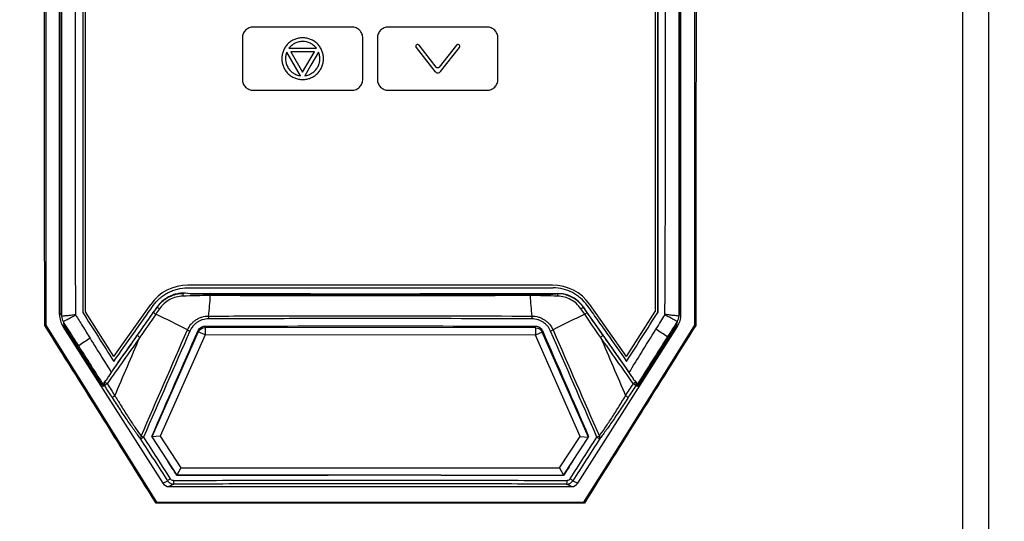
# Model space of a CAD drawing. Header units: millimetres. Extents: x 196 to 867, y -245 to 1107.
# Tile 48 of 79: x 578 to 623, y 414 to 437. Entities that reach past the tile are written whole.
import ezdxf

# ---------------------------------------------------------------- set-up
doc = ezdxf.new("R2010")
doc.units = ezdxf.units.MM

msp = doc.modelspace()

# ---------------------------------------------------------------- linework, layer by layer
at = {"color": 7, "linetype": 'Continuous', "lineweight": 25}
for p, q in [((579.271, 460.393), (579.271, 423.303)), ((608.737, 423.303), (608.737, 460.393)), ((579.898, 423.779), (579.898, 459.604)), ((608.109, 423.779), (608.109, 459.604)), ((579.951, 459.459), (579.954, 423.826)), ((608.057, 459.459), (608.054, 423.826)), ((581.072, 423.916), (581.068, 459.03)), ((606.938, 459.03), (606.941, 423.924)), ((593.168, 436.824), (588.697, 436.824)), ((599.302, 436.824), (594.831, 436.824)), ((588.197, 436.324), (588.197, 434.457)), ((593.668, 434.457), (593.668, 436.324)), ((594.331, 436.324), (594.331, 434.457)), ((599.802, 434.457), (599.802, 436.324)), ((590.314, 435.864), (591.557, 435.864)), ((596.087, 435.896), (596.938, 434.813)), ((597.004, 435), (596.218, 435.999)), ((597.921, 435.999), (597.135, 435)), ((597.201, 434.813), (598.052, 435.896)), ((590.836, 434.615), (590.215, 435.691)), ((590.403, 435.698), (590.936, 434.775)), ((591.468, 435.698), (590.403, 435.698)), ((590.936, 434.775), (591.468, 435.698)), ((588.697, 433.957), (593.168, 433.957)), ((594.831, 433.957), (599.302, 433.957)), ((585.717, 424.741), (585.541, 424.743)), ((602.279, 425.116), (585.725, 425.116)), ((582.365, 421.873), (584.037, 424.241)), ((605.639, 421.874), (603.967, 424.241)), ((579.898, 423.779), (579.954, 423.826)), ((582.365, 421.873), (581.074, 423.907)), ((584.331, 424.123), (584.34, 424.123)), ((603.667, 424.123), (603.677, 424.123)), ((603.667, 424.123), (603.84, 423.879)), ((603.84, 423.879), (604.569, 422.844)), ((605.639, 421.874), (606.938, 423.915)), ((608.054, 423.826), (608.109, 423.779)), ((579.271, 423.303), (579.226, 423.29)), ((580.11, 423.29), (580.054, 423.243)), ((580.054, 423.243), (584.584, 416.129)), ((581.834, 420.583), (580.11, 423.29)), ((586.199, 422.991), (584.092, 418.23)), ((586.504, 422.856), (586.199, 422.991)), ((586.504, 423.19), (586.504, 422.856)), ((601.504, 423.184), (586.504, 423.19)), ((601.504, 423.184), (601.504, 422.851)), ((601.809, 422.985), (601.504, 422.851)), ((603.912, 418.222), (601.809, 422.985)), ((603.424, 416.129), (607.953, 423.243)), ((606.173, 420.583), (607.905, 423.303)), ((607.898, 423.29), (606.174, 420.583)), ((607.953, 423.243), (607.898, 423.29)), ((608.737, 423.303), (608.781, 423.29)), ((586.504, 422.856), (584.47, 418.26)), ((601.504, 422.851), (586.504, 422.856)), ((603.534, 418.253), (601.504, 422.851)), ((604.569, 422.844), (605.75, 421.169)), ((582.247, 421.154), (582.257, 421.168)), ((605.75, 421.169), (605.761, 421.154)), ((581.834, 420.583), (581.875, 420.519)), ((581.949, 420.552), (581.875, 420.519)), ((606.133, 420.519), (606.059, 420.552)), ((606.174, 420.583), (606.133, 420.519)), ((606.135, 420.524), (606.173, 420.583)), ((584.47, 418.26), (584.092, 418.23)), ((584.092, 418.23), (585.228, 416.491)), ((584.47, 418.26), (585.408, 416.825)), ((602.599, 416.825), (603.534, 418.253)), ((602.779, 416.491), (603.912, 418.222)), ((603.534, 418.253), (603.912, 418.222)), ((603.919, 418.254), (603.906, 418.235)), ((585.408, 416.825), (585.228, 416.491)), ((585.408, 416.825), (602.599, 416.825)), ((602.599, 416.825), (602.779, 416.491)), ((584.584, 416.129), (584.808, 416.237)), ((585.228, 416.491), (592.092, 416.491)), ((597.231, 416.493), (597.206, 416.493)), ((597.807, 416.491), (602.779, 416.491)), ((603.199, 416.237), (603.424, 416.129)), ((585.091, 416.083), (584.866, 415.975)), ((584.866, 415.975), (603.142, 415.975)), ((603.142, 415.975), (602.917, 416.083)), ((584.3, 415.263), (584.28, 415.227)), ((603.707, 415.263), (603.727, 415.227))]:
    msp.add_line(p, q, dxfattribs=at)
at = {"color": 7, "linetype": 'Continuous', "lineweight": 25, "flags": 128}
for points in [[(608.012, 459.434), (608.011, 444.83), (608.01, 438.661), (608.009, 423.706)], [(591.657, 435.692), (591.309, 435.089), (591.035, 434.615)], [(586.772, 424.702), (586.768, 424.721), (586.764, 424.733), (586.76, 424.736), (586.755, 424.731), (586.751, 424.718), (586.747, 424.698), (586.744, 424.671), (586.742, 424.64)], [(601.236, 424.704), (601.24, 424.722), (601.244, 424.733), (601.248, 424.736), (601.253, 424.731), (601.257, 424.718), (601.26, 424.697), (601.263, 424.671), (601.266, 424.64)], [(602.441, 424.714), (602.451, 424.732), (602.462, 424.742), (602.473, 424.741), (602.485, 424.731), (602.495, 424.713), (602.504, 424.686), (602.51, 424.653), (602.515, 424.616)], [(579.271, 423.303), (580.558, 421.244), (581.872, 419.144), (584.3, 415.263)], [(603.707, 415.263), (605, 417.329), (606.314, 419.429), (608.737, 423.303)]]:
    msp.add_lwpolyline(points, dxfattribs=at)
at = {"color": 7, "linetype": 'Continuous', "lineweight": 25}
for centre, radius, start, end in [((585.725, 423.049), 2.067, 90, 144.7813), ((585.637, 424.635), 0.146, 132.2314, 187.5503), ((602.279, 423.049), 2.067, 35.2291, 90), ((575.179, 425.145), 11.574, 352.8838, 357.499), ((612.829, 425.145), 11.574, 182.501, 187.1162), ((581.088, 423.916), 0.0167, 180.0064, 212.3995), ((584.437, 424.079), 0.336, 216.6829, 239.021), ((584.624, 424.348), 0.362, 218.3709, 238.6087), ((603.384, 424.348), 0.362, 301.3913, 321.6291), ((603.571, 424.079), 0.336, 300.979, 323.3171), ((606.924, 423.924), 0.0167, 327.5042, 0.0051), ((573.909, 400.989), 25.044, 61.9002, 65.5764), ((587.677, 423.596), 1.02, 173.5392, 180.6629), ((600.33, 423.596), 1.02, 359.3371, 6.4608), ((614.099, 400.989), 25.044, 114.4236, 118.0998), ((586.718, 425.103), 2.262, 243.3963, 246.4471), ((586.504, 422.856), 0.333, 152.6253, 156.131), ((586.504, 422.856), 0.333, 89.9784, 93.464), ((601.504, 422.851), 0.333, 86.4927, 89.9784), ((601.504, 422.851), 0.333, 23.8257, 27.3315), ((601.29, 425.103), 2.262, 293.5529, 296.6037), ((603.219, 416.958), 7.209, 53.6251, 58.6044), ((584.955, 416.689), 7.045, 121.3926, 126.4405), ((583.773, 423.122), 0.438, 219.8325, 238.7596), ((604.233, 423.124), 0.438, 301.2408, 320.1654), ((582.09, 420.642), 0.167, 145.1668, 212.3761), ((582.244, 420.956), 0.365, 216.9758, 239.3157), ((605.763, 420.956), 0.365, 300.6843, 323.0242), ((605.918, 420.642), 0.167, 327.6239, 34.8332), ((582.239, 420.312), 0.377, 118.7417, 140.3985), ((605.768, 420.312), 0.377, 39.6015, 61.2583), ((606.163, 420.574), 0.0137, 36.5118, 40.6921), ((605.409, 419.756), 0.392, 40.2235, 61.1688), ((583.721, 418.191), 0.142, 146.9754, 206.9761), ((583.934, 417.813), 0.462, 119.2186, 137.2723), ((584.304, 419.579), 1.487, 241.8596, 246.4195), ((603.704, 419.579), 1.487, 293.5805, 298.1404), ((604.073, 417.813), 0.462, 42.7277, 60.7814), ((604.287, 418.191), 0.142, 333.0239, 33.0247), ((585.193, 415.855), 0.542, 119.5777, 135.1934), ((585.41, 416.212), 0.344, 173.6621, 201.9957), ((602.598, 416.212), 0.344, 338.0043, 6.3379), ((602.814, 415.855), 0.542, 44.8066, 60.4223)]:
    msp.add_arc(centre, radius, start, end, dxfattribs=at)
for centre, major_axis, ratio, start_param, end_param in [((585.539, 424.333), (0.516, 0), 0.918013, 0.918767, 0.968381), ((602.468, 424.331), (0.512, 0), 0.918013, 0.952902, 1.000522), ((583.951, 426.408), (3.97, 2.68), 0.174162, 3.024554, 3.173627), ((604.057, 426.408), (3.97, -2.68), 0.174162, 6.251149, 6.400224), ((580.9, 423.779), (0.977, 0.218), 0.998122, 2.922588, 3.488586), ((583.803, 426.281), (3.679, 3.011), 0.208897, 2.963837, 3.116685), ((604.204, 426.281), (3.679, -3.011), 0.208897, 0.039894, 0.177755), ((607.108, 423.779), (0.977, -0.218), 0.998122, 5.936192, 6.50219), ((582.586, 420.867), (0.713, 0.344), 0.209062, 2.786705, 3.166496), ((605.421, 420.867), (0.713, -0.344), 0.209062, 0.012033, 0.354825), ((584.866, 416.308), (0.334, 0), 0.99763, 3.707517, 4.712389), ((603.142, 416.308), (0.334, 0), 0.99763, 4.712389, 5.717261)]:
    msp.add_ellipse(centre, major_axis=major_axis, ratio=ratio, start_param=start_param, end_param=end_param, dxfattribs=at)
for points, knots in [([(594.083, 384.304), (592.665, 384.304), (589.727, 384.304), (585.262, 384.304), (580.604, 384.304), (577.395, 384.304), (575.599, 384.304), (575.288, 384.317), (574.75, 384.399), (574.144, 384.57), (573.511, 384.853), (572.935, 385.225), (572.472, 385.627), (572.118, 386.019), (571.94, 386.264), (571.39, 387.088), (570.523, 388.388), (569.309, 390.208), (568.117, 391.995), (567.297, 393.224), (566.754, 394.038), (566.538, 394.41), (566.279, 395.056), (566.117, 395.758), (566.083, 396.229), (566.083, 400.456), (566.083, 408.453), (566.083, 420.448), (566.083, 432.442), (566.083, 440.439), (566.083, 448.435), (566.083, 456.432), (566.083, 468.427), (566.083, 483.45), (566.083, 494.474), (566.083, 501.5), (566.083, 503.061), (566.083, 504.622), (566.083, 506.182)], [0.5007701, 0.5007701, 0.5007701, 0.5007701, 0.5178455, 0.5363939, 0.5549423, 0.5734907, 0.5734907, 0.5751222, 0.5767537, 0.5783852, 0.5800167, 0.5816482, 0.5832797, 0.5849112, 0.5865427, 0.5865427, 0.5963599, 0.6061771, 0.6159943, 0.6258115, 0.6258115, 0.6284041, 0.6309967, 0.6335893, 0.6361819, 0.6361819, 0.6816592, 0.7271364, 0.7726137, 0.818091, 0.818091, 0.8635682, 0.9090455, 0.9545227, 1.0344343, 1.0344343, 1.0344343, 1.0521885, 1.0521885, 1.0521885, 1.0521885]), ([(594.083, 385.5), (588.088, 385.5), (582.093, 385.498), (576.006, 385.496), (575.912, 385.496), (575.772, 385.496), (575.725, 385.496), (575.631, 385.497), (575.585, 385.499), (575.444, 385.507), (575.351, 385.517), (575.164, 385.543), (575.07, 385.56), (574.793, 385.622), (574.613, 385.678), (574.265, 385.818), (574.096, 385.902), (573.608, 386.197), (573.322, 386.44), (573.014, 386.802), (572.956, 386.877), (572.845, 387.031), (572.794, 387.111), (572.636, 387.347), (571.691, 388.765), (570.745, 390.182), (569.484, 392.073), (568.854, 393.018), (568.171, 394.042), (567.908, 394.436), (567.803, 394.593), (567.752, 394.673), (567.612, 394.921), (567.531, 395.094), (567.397, 395.458), (567.347, 395.641), (567.277, 396.008), (567.257, 396.192), (567.249, 396.468), (567.25, 396.561), (567.25, 396.746), (567.25, 397.023), (567.25, 398.038), (567.25, 398.962), (567.25, 411.52), (567.25, 423.341), (567.25, 446.983), (567.25, 458.805), (567.25, 476.535), (567.25, 482.445), (567.25, 491.308), (567.25, 494.263), (567.25, 500.171), (567.25, 503.126), (567.25, 506.08)], [0, 0, 0, 0, 0.125, 0.125, 0.126953, 0.126953, 0.12793, 0.12793, 0.128906, 0.128906, 0.130859, 0.130859, 0.132813, 0.132813, 0.136719, 0.136719, 0.140625, 0.140625, 0.148438, 0.148438, 0.150391, 0.150391, 0.152344, 0.152344, 0.15625, 0.1875, 0.1875, 0.203125, 0.210938, 0.212891, 0.212891, 0.214844, 0.214844, 0.21875, 0.21875, 0.222656, 0.222656, 0.226563, 0.226563, 0.228516, 0.228516, 0.230469, 0.234375, 0.25, 0.25, 0.5, 0.5, 0.75, 0.75, 0.875, 0.875, 0.9375, 0.9375, 1, 1, 1, 1]), ([(594.083, 384.304), (595.502, 384.304), (598.44, 384.304), (602.905, 384.304), (607.562, 384.304), (610.771, 384.304), (612.567, 384.304), (612.878, 384.317), (613.416, 384.399), (614.023, 384.57), (614.656, 384.853), (615.232, 385.225), (615.694, 385.627), (616.048, 386.019), (616.226, 386.264), (616.776, 387.088), (617.643, 388.388), (618.857, 390.208), (620.049, 391.995), (620.869, 393.224), (621.412, 394.038), (621.628, 394.41), (621.887, 395.056), (622.049, 395.758), (622.083, 396.229), (622.083, 400.456), (622.083, 408.453), (622.083, 420.448), (622.083, 432.442), (622.083, 440.439), (622.083, 448.435), (622.083, 456.432), (622.083, 468.427), (622.083, 483.45), (622.083, 494.474), (622.083, 501.5), (622.083, 503.061), (622.083, 504.622), (622.083, 506.182)], [0.5007701, 0.5007701, 0.5007701, 0.5007701, 0.5178455, 0.5363939, 0.5549423, 0.5734907, 0.5734907, 0.5751222, 0.5767537, 0.5783852, 0.5800167, 0.5816482, 0.5832797, 0.5849112, 0.5865427, 0.5865427, 0.5963599, 0.6061771, 0.6159943, 0.6258115, 0.6258115, 0.6284041, 0.6309967, 0.6335893, 0.6361819, 0.6361819, 0.6816592, 0.7271364, 0.7726137, 0.818091, 0.818091, 0.8635682, 0.9090455, 0.9545227, 1.0344343, 1.0344343, 1.0344343, 1.0521885, 1.0521885, 1.0521885, 1.0521885]), ([(594.083, 385.5), (600.009, 385.5), (605.935, 385.498), (612.044, 385.496), (612.23, 385.496), (612.6, 385.496), (612.783, 385.509), (613.056, 385.552), (613.147, 385.57), (613.327, 385.613), (613.417, 385.639), (613.683, 385.725), (613.853, 385.796), (614.18, 385.963), (614.336, 386.059), (614.561, 386.223), (614.634, 386.281), (614.776, 386.403), (614.843, 386.466), (615.038, 386.663), (615.158, 386.804), (615.32, 387.029), (615.37, 387.108), (615.474, 387.262), (616.351, 388.578), (617.229, 389.894), (618.468, 391.751), (618.881, 392.371), (619.501, 393.299), (619.81, 393.764), (620.12, 394.228), (620.275, 394.46), (620.328, 394.537), (620.427, 394.694), (620.474, 394.775), (620.69, 395.188), (620.806, 395.535), (620.883, 395.992), (620.895, 396.085), (620.911, 396.27), (620.916, 396.363), (620.917, 396.548), (620.916, 396.641), (620.916, 396.826), (620.916, 397.661), (620.916, 398.496), (620.916, 411.108), (620.916, 422.981), (620.916, 446.726), (620.916, 458.6), (620.916, 476.407), (620.916, 482.342), (620.916, 491.244), (620.916, 494.211), (620.916, 500.146), (620.916, 503.113), (620.916, 506.08)], [0, 0, 0, 0, 0.125, 0.125, 0.128906, 0.128906, 0.132813, 0.132813, 0.134766, 0.134766, 0.136719, 0.136719, 0.140625, 0.140625, 0.144531, 0.144531, 0.146484, 0.146484, 0.148438, 0.148438, 0.152344, 0.152344, 0.154297, 0.154297, 0.15625, 0.1875, 0.1875, 0.203125, 0.203125, 0.210938, 0.214844, 0.214844, 0.216797, 0.216797, 0.21875, 0.21875, 0.226563, 0.226563, 0.228516, 0.228516, 0.230469, 0.230469, 0.232422, 0.232422, 0.234375, 0.25, 0.25, 0.5, 0.5, 0.75, 0.75, 0.875, 0.875, 0.9375, 0.9375, 1, 1, 1, 1]), ([(561.416, 505.52), (561.416, 501.171), (561.416, 496.821), (561.416, 492.472), (561.416, 484.504), (561.416, 468.357), (561.416, 443.771), (561.416, 419.132), (561.416, 402.881), (561.416, 394.705), (561.431, 394.483), (561.469, 394.202), (561.523, 393.952), (561.589, 393.716), (561.67, 393.489), (561.766, 393.263), (561.885, 393.032), (561.984, 392.867), (562.659, 391.855), (563.92, 389.965), (565.86, 387.058), (567.791, 384.165), (569.036, 382.299), (569.74, 381.243), (569.935, 380.994), (570.236, 380.69), (570.55, 380.436), (570.884, 380.22), (571.244, 380.038), (571.576, 379.913), (571.874, 379.831), (572.118, 379.78), (572.396, 379.743), (572.616, 379.73), (576.083, 379.73), (583.053, 379.73), (590.406, 379.73), (594.083, 379.73)], [-0.0796977, -0.0796977, -0.0796977, -0.0796977, 0, 0, 0, 0.1460177, 0.2920354, 0.438053, 0.5840707, 0.5840707, 0.5866513, 0.5892319, 0.5918126, 0.5943932, 0.5969738, 0.5995544, 0.6021351, 0.6047157, 0.6047157, 0.6313328, 0.6579499, 0.6845671, 0.7111842, 0.7111842, 0.715513, 0.7198419, 0.7241707, 0.7284995, 0.7328284, 0.7371572, 0.7393216, 0.741486, 0.7436504, 0.7458148, 0.7458148, 0.8007035, 0.8555921, 0.8555921, 0.8555921, 0.8555921]), ([(626.75, 505.52), (626.75, 501.171), (626.75, 496.821), (626.75, 492.472), (626.75, 484.504), (626.75, 468.357), (626.75, 443.771), (626.75, 419.132), (626.75, 402.881), (626.75, 394.705), (626.736, 394.483), (626.697, 394.202), (626.643, 393.952), (626.577, 393.716), (626.497, 393.489), (626.4, 393.263), (626.282, 393.032), (626.182, 392.867), (625.507, 391.855), (624.246, 389.965), (622.307, 387.058), (620.376, 384.165), (619.131, 382.299), (618.426, 381.243), (618.231, 380.994), (617.93, 380.69), (617.616, 380.436), (617.283, 380.22), (616.922, 380.038), (616.59, 379.913), (616.292, 379.831), (616.048, 379.78), (615.77, 379.743), (615.55, 379.73), (612.083, 379.73), (605.114, 379.73), (597.76, 379.73), (594.083, 379.73)], [-0.0796977, -0.0796977, -0.0796977, -0.0796977, 0, 0, 0, 0.1460177, 0.2920354, 0.438053, 0.5840707, 0.5840707, 0.5866513, 0.5892319, 0.5918126, 0.5943932, 0.5969738, 0.5995544, 0.6021351, 0.6047157, 0.6047157, 0.6313328, 0.6579499, 0.6845671, 0.7111842, 0.7111842, 0.715513, 0.7198419, 0.7241707, 0.7284995, 0.7328284, 0.7371572, 0.7393216, 0.741486, 0.7436504, 0.7458148, 0.7458148, 0.8007035, 0.8555921, 0.8555921, 0.8555921, 0.8555921]), ([(579.999, 423.706), (579.999, 424.079), (579.999, 424.451), (579.999, 425.195), (579.999, 425.567), (579.998, 426.684), (579.998, 427.428), (579.998, 429.661), (579.998, 431.15), (579.998, 435.616), (579.997, 438.593), (579.997, 447.525), (579.996, 453.48), (579.996, 459.434)], [0, 0, 0, 0, 0.03125, 0.03125, 0.0625, 0.0625, 0.125, 0.125, 0.25, 0.25, 0.5, 0.5, 1, 1, 1, 1]), ([(580.586, 459.433), (580.594, 453.491), (580.6, 447.55), (580.602, 438.637), (580.602, 435.666), (580.603, 431.21), (580.604, 429.724), (580.607, 427.496), (580.608, 426.753), (580.612, 425.639), (580.614, 425.268), (580.618, 424.525), (580.622, 424.154), (580.624, 423.782)], [0, 0, 0, 0, 0.5, 0.5, 0.75, 0.75, 0.875, 0.875, 0.9375, 0.9375, 0.96875, 0.96875, 1, 1, 1, 1]), ([(580.952, 459.138), (580.953, 453.259), (580.953, 447.381), (580.954, 438.564), (580.955, 435.625), (580.955, 431.216), (580.955, 429.746), (580.956, 427.542), (580.956, 426.807), (580.956, 425.705), (580.956, 425.338), (580.956, 424.603), (580.956, 424.236), (580.956, 423.868)], [0, 0, 0, 0, 0.5, 0.5, 0.75, 0.75, 0.875, 0.875, 0.9375, 0.9375, 0.96875, 0.96875, 1, 1, 1, 1]), ([(607.059, 423.875), (607.059, 424.243), (607.059, 424.61), (607.059, 425.345), (607.058, 425.712), (607.058, 426.814), (607.058, 427.549), (607.058, 429.753), (607.058, 431.222), (607.058, 435.63), (607.057, 438.568), (607.057, 447.384), (607.056, 453.261), (607.056, 459.138)], [0, 0, 0, 0, 0.03125, 0.03125, 0.0625, 0.0625, 0.125, 0.125, 0.25, 0.25, 0.5, 0.5, 1, 1, 1, 1]), ([(607.056, 459.118), (607.056, 453.241), (607.057, 447.364), (607.057, 438.548), (607.058, 435.61), (607.058, 431.202), (607.058, 429.733), (607.058, 427.529), (607.058, 426.794), (607.058, 425.692), (607.059, 425.325), (607.059, 424.59), (607.059, 424.223), (607.059, 423.855)], [0, 0, 0, 0, 0.5, 0.5, 0.75, 0.75, 0.875, 0.875, 0.9375, 0.9375, 0.96875, 0.96875, 1, 1, 1, 1]), ([(607.384, 423.782), (607.386, 424.154), (607.39, 424.525), (607.394, 425.268), (607.396, 425.639), (607.4, 426.753), (607.402, 427.496), (607.405, 429.724), (607.406, 431.209), (607.407, 435.666), (607.407, 438.637), (607.408, 447.55), (607.414, 453.491), (607.422, 459.433)], [0, 0, 0, 0, 0.03125, 0.03125, 0.0625, 0.0625, 0.125, 0.125, 0.25, 0.25, 0.5, 0.5, 1, 1, 1, 1]), ([(588.697, 436.824), (588.664, 436.824), (588.631, 436.821), (588.567, 436.808), (588.536, 436.798), (588.475, 436.773), (588.447, 436.758), (588.392, 436.722), (588.366, 436.7), (588.297, 436.631), (588.26, 436.576), (588.21, 436.455), (588.197, 436.39), (588.197, 436.324)], [0, 0, 0, 0, 0.125, 0.125, 0.25, 0.25, 0.375, 0.375, 0.5, 0.5, 0.75, 0.75, 1, 1, 1, 1]), ([(593.668, 436.324), (593.668, 436.357), (593.665, 436.389), (593.652, 436.453), (593.642, 436.485), (593.617, 436.545), (593.602, 436.574), (593.566, 436.628), (593.545, 436.654), (593.475, 436.723), (593.42, 436.761), (593.3, 436.811), (593.234, 436.824), (593.168, 436.824)], [0, 0, 0, 0, 0.125, 0.125, 0.25, 0.25, 0.375, 0.375, 0.5, 0.5, 0.75, 0.75, 1, 1, 1, 1]), ([(594.831, 436.824), (594.798, 436.824), (594.765, 436.821), (594.701, 436.808), (594.669, 436.798), (594.609, 436.773), (594.58, 436.758), (594.526, 436.722), (594.5, 436.7), (594.431, 436.631), (594.394, 436.576), (594.344, 436.455), (594.331, 436.39), (594.331, 436.324)], [0, 0, 0, 0, 0.125, 0.125, 0.25, 0.25, 0.375, 0.375, 0.5, 0.5, 0.75, 0.75, 1, 1, 1, 1]), ([(599.802, 436.324), (599.802, 436.357), (599.798, 436.389), (599.786, 436.453), (599.776, 436.485), (599.751, 436.545), (599.736, 436.574), (599.699, 436.628), (599.678, 436.654), (599.609, 436.723), (599.553, 436.761), (599.433, 436.811), (599.368, 436.824), (599.302, 436.824)], [0, 0, 0, 0, 0.125, 0.125, 0.25, 0.25, 0.375, 0.375, 0.5, 0.5, 0.75, 0.75, 1, 1, 1, 1]), ([(591.883, 435.39), (591.883, 435.453), (591.877, 435.514), (591.853, 435.635), (591.834, 435.695), (591.787, 435.81), (591.758, 435.865), (591.689, 435.968), (591.65, 436.017), (591.562, 436.104), (591.515, 436.143), (591.411, 436.212), (591.356, 436.241), (591.242, 436.288), (591.182, 436.307), (591.06, 436.332), (590.998, 436.338), (590.875, 436.338), (590.812, 436.332), (590.691, 436.307), (590.632, 436.289), (590.517, 436.242), (590.461, 436.212), (590.359, 436.144), (590.311, 436.105), (590.222, 436.017), (590.183, 435.969), (590.114, 435.866), (590.085, 435.811), (590.037, 435.696), (590.019, 435.637), (589.995, 435.516), (589.988, 435.453), (589.988, 435.39)], [0, 0, 0, 0, 0.0625, 0.0625, 0.125, 0.125, 0.1875, 0.1875, 0.25, 0.25, 0.3125, 0.3125, 0.375, 0.375, 0.4375, 0.4375, 0.5, 0.5, 0.5625, 0.5625, 0.625, 0.625, 0.6875, 0.6875, 0.75, 0.75, 0.8125, 0.8125, 0.875, 0.875, 0.9375, 0.9375, 1, 1, 1, 1]), ([(591.557, 435.864), (591.52, 435.912), (591.479, 435.955), (591.387, 436.03), (591.335, 436.063), (591.175, 436.142), (591.056, 436.172), (590.877, 436.172), (590.817, 436.164), (590.701, 436.137), (590.644, 436.116), (590.536, 436.063), (590.486, 436.031), (590.393, 435.956), (590.351, 435.912), (590.314, 435.864)], [0, 0, 0, 0, 0.125, 0.125, 0.25, 0.25, 0.5, 0.5, 0.625, 0.625, 0.75, 0.75, 0.875, 0.875, 1, 1, 1, 1]), ([(596.218, 435.999), (596.205, 436.017), (596.184, 436.028), (596.141, 436.033), (596.118, 436.027), (596.084, 436), (596.073, 435.98), (596.069, 435.947), (596.07, 435.936), (596.075, 435.915), (596.081, 435.905), (596.087, 435.896)], [0, 0, 0, 0, 0.25, 0.25, 0.5, 0.5, 0.75, 0.75, 0.875, 0.875, 1, 1, 1, 1]), ([(598.052, 435.896), (598.065, 435.914), (598.071, 435.936), (598.066, 435.979), (598.055, 436), (598.021, 436.027), (597.998, 436.033), (597.965, 436.029), (597.955, 436.026), (597.936, 436.015), (597.928, 436.008), (597.921, 435.999)], [0, 0, 0, 0, 0.25, 0.25, 0.5, 0.5, 0.75, 0.75, 0.875, 0.875, 1, 1, 1, 1]), ([(590.215, 435.691), (590.191, 435.636), (590.175, 435.578), (590.156, 435.461), (590.153, 435.4), (590.165, 435.222), (590.199, 435.104), (590.288, 434.949), (590.325, 434.9), (590.407, 434.814), (590.453, 434.775), (590.553, 434.708), (590.606, 434.681), (590.717, 434.638), (590.776, 434.623), (590.836, 434.615)], [0, 0, 0, 0, 0.125, 0.125, 0.25, 0.25, 0.5, 0.5, 0.625, 0.625, 0.75, 0.75, 0.875, 0.875, 1, 1, 1, 1]), ([(591.035, 434.615), (591.095, 434.623), (591.153, 434.638), (591.265, 434.68), (591.319, 434.708), (591.418, 434.774), (591.464, 434.812), (591.547, 434.9), (591.582, 434.948), (591.642, 435.051), (591.666, 435.107), (591.7, 435.221), (591.71, 435.28), (591.718, 435.4), (591.715, 435.459), (591.696, 435.577), (591.68, 435.636), (591.657, 435.692)], [0, 0, 0, 0, 0.125, 0.125, 0.25, 0.25, 0.375, 0.375, 0.5, 0.5, 0.625, 0.625, 0.75, 0.75, 0.875, 0.875, 1, 1, 1, 1]), ([(589.988, 435.39), (589.988, 435.328), (589.995, 435.266), (590.019, 435.145), (590.037, 435.085), (590.085, 434.971), (590.114, 434.916), (590.182, 434.813), (590.222, 434.764), (590.309, 434.677), (590.357, 434.638), (590.46, 434.569), (590.516, 434.54), (590.63, 434.492), (590.689, 434.474), (590.812, 434.449), (590.873, 434.443), (590.996, 434.443), (591.059, 434.449), (591.181, 434.473), (591.24, 434.491), (591.354, 434.539), (591.41, 434.568), (591.513, 434.637), (591.561, 434.676), (591.649, 434.764), (591.689, 434.812), (591.757, 434.915), (591.787, 434.97), (591.834, 435.085), (591.852, 435.144), (591.877, 435.265), (591.883, 435.328), (591.883, 435.39)], [0, 0, 0, 0, 0.0625, 0.0625, 0.125, 0.125, 0.1875, 0.1875, 0.25, 0.25, 0.3125, 0.3125, 0.375, 0.375, 0.4375, 0.4375, 0.5, 0.5, 0.5625, 0.5625, 0.625, 0.625, 0.6875, 0.6875, 0.75, 0.75, 0.8125, 0.8125, 0.875, 0.875, 0.9375, 0.9375, 1, 1, 1, 1]), ([(597.135, 435), (597.119, 434.98), (597.095, 434.968), (597.044, 434.968), (597.02, 434.98), (597.004, 435)], [0, 0, 0, 0, 0.5, 0.5, 1, 1, 1, 1]), ([(596.938, 434.813), (596.97, 434.773), (597.019, 434.75), (597.12, 434.75), (597.169, 434.773), (597.201, 434.813)], [0, 0, 0, 0, 0.5, 0.5, 1, 1, 1, 1]), ([(588.197, 434.457), (588.197, 434.424), (588.2, 434.392), (588.213, 434.328), (588.222, 434.296), (588.247, 434.235), (588.263, 434.207), (588.299, 434.152), (588.32, 434.127), (588.389, 434.058), (588.445, 434.02), (588.565, 433.97), (588.631, 433.957), (588.697, 433.957)], [0, 0, 0, 0, 0.125, 0.125, 0.25, 0.25, 0.375, 0.375, 0.5, 0.5, 0.75, 0.75, 1, 1, 1, 1]), ([(593.168, 433.957), (593.201, 433.957), (593.233, 433.96), (593.297, 433.973), (593.329, 433.983), (593.39, 434.008), (593.418, 434.023), (593.473, 434.059), (593.498, 434.08), (593.567, 434.15), (593.605, 434.205), (593.655, 434.325), (593.668, 434.391), (593.668, 434.457)], [0, 0, 0, 0, 0.125, 0.125, 0.25, 0.25, 0.375, 0.375, 0.5, 0.5, 0.75, 0.75, 1, 1, 1, 1]), ([(594.331, 434.457), (594.331, 434.424), (594.334, 434.392), (594.346, 434.328), (594.356, 434.296), (594.381, 434.235), (594.396, 434.207), (594.433, 434.152), (594.454, 434.127), (594.523, 434.058), (594.579, 434.02), (594.699, 433.97), (594.765, 433.957), (594.831, 433.957)], [0, 0, 0, 0, 0.125, 0.125, 0.25, 0.25, 0.375, 0.375, 0.5, 0.5, 0.75, 0.75, 1, 1, 1, 1]), ([(599.302, 433.957), (599.335, 433.957), (599.367, 433.96), (599.431, 433.973), (599.463, 433.983), (599.523, 434.008), (599.552, 434.023), (599.606, 434.059), (599.632, 434.08), (599.701, 434.149), (599.738, 434.205), (599.788, 434.325), (599.802, 434.391), (599.802, 434.457)], [0, 0, 0, 0, 0.125, 0.125, 0.25, 0.25, 0.375, 0.375, 0.5, 0.5, 0.75, 0.75, 1, 1, 1, 1]), ([(584.15, 424.186), (584.238, 424.311), (584.339, 424.422), (584.51, 424.571), (584.57, 424.618), (584.696, 424.703), (584.76, 424.742), (584.894, 424.811), (584.963, 424.842), (585.104, 424.895), (585.177, 424.918), (585.398, 424.971), (585.547, 424.989), (585.699, 424.99)], [0, 0, 0, 0, 0.25, 0.25, 0.375, 0.375, 0.5, 0.5, 0.625, 0.625, 0.75, 0.75, 1, 1, 1, 1]), ([(585.832, 424.723), (585.691, 424.751), (585.549, 424.759), (585.336, 424.74), (585.265, 424.728), (585.126, 424.695), (585.059, 424.674), (584.927, 424.621), (584.862, 424.59), (584.738, 424.518), (584.679, 424.478), (584.512, 424.346), (584.412, 424.24), (584.331, 424.124)], [0, 0, 0, 0, 0.25, 0.25, 0.375, 0.375, 0.5, 0.5, 0.625, 0.625, 0.75, 0.75, 1, 1, 1, 1]), ([(584.34, 424.123), (584.409, 424.221), (584.488, 424.308), (584.622, 424.425), (584.67, 424.461), (584.767, 424.527), (584.817, 424.556), (584.973, 424.636), (585.084, 424.677), (585.309, 424.73), (585.424, 424.743), (585.539, 424.743)], [0, 0, 0, 0, 0.25, 0.25, 0.375, 0.375, 0.5, 0.5, 0.75, 0.75, 1, 1, 1, 1]), ([(585.699, 424.99), (588.466, 424.993), (591.236, 424.995), (596.774, 424.995), (599.542, 424.993), (602.309, 424.99)], [0, 0, 0, 0, 0.5, 0.5, 1, 1, 1, 1]), ([(586.772, 424.702), (586.615, 424.702), (586.46, 424.703), (586.154, 424.706), (586.003, 424.707), (585.852, 424.709)], [0, 0, 0, 0, 0.5, 0.5, 1, 1, 1, 1]), ([(586.772, 424.702), (589.172, 424.693), (591.587, 424.688), (596.42, 424.689), (598.836, 424.694), (601.236, 424.704)], [0, 0, 0, 0, 0.5, 0.5, 1, 1, 1, 1]), ([(590.04, 424.715), (589.904, 424.715), (589.631, 424.716), (589.221, 424.717), (588.812, 424.718), (588.403, 424.719), (588.131, 424.72), (587.995, 424.72)], [0, 0, 0, 0, 0.2000549, 0.4000739, 0.6000655, 0.800038, 1, 1, 1, 1]), ([(600.01, 424.722), (599.182, 424.719), (598.352, 424.717), (596.69, 424.714), (595.858, 424.712), (594.194, 424.711), (593.362, 424.711), (591.699, 424.712), (590.869, 424.713), (590.04, 424.715)], [0, 0, 0, 0, 0.25, 0.25, 0.5, 0.5, 0.75, 0.75, 1, 1, 1, 1]), ([(601.236, 424.704), (601.442, 424.705), (601.645, 424.706), (602.045, 424.71), (602.243, 424.712), (602.441, 424.714)], [0, 0, 0, 0, 0.5, 0.5, 1, 1, 1, 1]), ([(603.857, 424.186), (603.77, 424.31), (603.669, 424.421), (603.498, 424.571), (603.437, 424.618), (603.313, 424.703), (603.248, 424.741), (603.048, 424.845), (602.904, 424.9), (602.611, 424.971), (602.461, 424.989), (602.309, 424.99)], [0, 0, 0, 0, 0.25, 0.25, 0.375, 0.375, 0.5, 0.5, 0.75, 0.75, 1, 1, 1, 1]), ([(602.765, 424.714), (602.764, 424.714), (602.753, 424.715), (602.727, 424.715), (602.712, 424.715), (602.669, 424.716), (602.64, 424.716), (602.553, 424.715), (602.496, 424.715), (602.441, 424.714)], [0, 0, 0, 0, 0.125, 0.125, 0.25, 0.25, 0.5, 0.5, 1, 1, 1, 1]), ([(603.677, 424.123), (603.622, 424.202), (603.56, 424.274), (603.425, 424.405), (603.349, 424.465), (603.19, 424.568), (603.106, 424.611), (602.93, 424.681), (602.838, 424.709), (602.745, 424.726)], [0, 0, 0, 0, 0.25, 0.25, 0.5, 0.5, 0.75, 0.75, 1, 1, 1, 1]), ([(602.765, 424.714), (602.854, 424.696), (602.943, 424.669), (603.112, 424.599), (603.193, 424.557), (603.348, 424.456), (603.421, 424.398), (603.553, 424.27), (603.613, 424.2), (603.667, 424.123)], [0, 0, 0, 0, 0.25, 0.25, 0.5, 0.5, 0.75, 0.75, 1, 1, 1, 1]), ([(585.493, 424.616), (585.39, 424.612), (585.289, 424.597), (585.091, 424.544), (584.993, 424.505), (584.81, 424.406), (584.724, 424.346), (584.566, 424.205), (584.496, 424.127), (584.436, 424.039)], [0, 0, 0, 0, 0.25, 0.25, 0.5, 0.5, 0.75, 0.75, 1, 1, 1, 1]), ([(586.742, 424.64), (586.529, 424.64), (586.318, 424.637), (585.903, 424.628), (585.698, 424.622), (585.493, 424.616)], [0, 0, 0, 0, 0.5, 0.5, 1, 1, 1, 1]), ([(601.266, 424.64), (600.06, 424.637), (598.85, 424.635), (596.428, 424.632), (595.215, 424.631), (591.573, 424.631), (589.154, 424.634), (586.742, 424.64)], [0, 0, 0, 0, 0.25, 0.25, 0.5, 0.5, 1, 1, 1, 1]), ([(602.515, 424.616), (602.309, 424.622), (602.104, 424.628), (601.689, 424.637), (601.479, 424.64), (601.266, 424.64)], [0, 0, 0, 0, 0.5, 0.5, 1, 1, 1, 1]), ([(603.572, 424.039), (603.511, 424.127), (603.442, 424.205), (603.286, 424.344), (603.198, 424.406), (603.016, 424.504), (602.919, 424.543), (602.719, 424.597), (602.617, 424.612), (602.515, 424.616)], [0, 0, 0, 0, 0.25, 0.25, 0.5, 0.5, 0.75, 0.75, 1, 1, 1, 1]), ([(580.956, 423.868), (581.19, 423.499), (581.425, 423.13), (581.893, 422.392), (582.127, 422.023), (582.361, 421.654)], [0, 0, 0, 0, 0.5, 0.5, 1, 1, 1, 1]), ([(582.361, 421.654), (582.66, 422.076), (582.958, 422.498), (583.405, 423.131), (583.554, 423.342), (583.778, 423.659), (583.852, 423.764), (584.001, 423.975), (584.076, 424.081), (584.15, 424.186)], [0, 0, 0, 0, 0.5, 0.5, 0.75, 0.75, 0.875, 0.875, 1, 1, 1, 1]), ([(603.857, 424.186), (603.932, 424.081), (604.006, 423.975), (604.155, 423.765), (604.23, 423.659), (604.453, 423.343), (604.602, 423.132), (605.049, 422.499), (605.347, 422.077), (605.645, 421.656)], [0, 0, 0, 0, 0.125, 0.125, 0.25, 0.25, 0.5, 0.5, 1, 1, 1, 1]), ([(605.645, 421.656), (605.88, 422.026), (606.116, 422.395), (606.587, 423.135), (606.823, 423.505), (607.059, 423.875)], [0, 0, 0, 0, 0.5, 0.5, 1, 1, 1, 1]), ([(579.999, 423.706), (580.004, 423.709), (580.024, 423.713), (580.075, 423.72), (580.095, 423.722), (580.142, 423.728), (580.168, 423.731), (580.225, 423.737), (580.256, 423.741), (580.323, 423.748), (580.358, 423.752), (580.431, 423.76), (580.468, 423.764), (580.545, 423.773), (580.585, 423.777), (580.624, 423.782)], [0, 0, 0, 0, 0.25, 0.25, 0.375, 0.375, 0.5, 0.5, 0.625, 0.625, 0.75, 0.75, 0.875, 0.875, 1, 1, 1, 1]), ([(580.071, 423.455), (580.076, 423.46), (580.094, 423.472), (580.139, 423.5), (580.157, 423.51), (580.198, 423.534), (580.221, 423.547), (580.272, 423.576), (580.3, 423.591), (580.359, 423.622), (580.391, 423.639), (580.456, 423.673), (580.489, 423.69), (580.559, 423.725), (580.595, 423.743), (580.631, 423.759)], [0, 0, 0, 0, 0.25, 0.25, 0.375, 0.375, 0.5, 0.5, 0.625, 0.625, 0.75, 0.75, 0.875, 0.875, 1, 1, 1, 1]), ([(580.771, 422.357), (580.653, 422.541), (580.536, 422.726), (580.419, 422.91), (580.303, 423.092), (580.187, 423.273), (580.071, 423.455)], [0, 0, 0, 0, 0.001967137, 0.001967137, 0.001967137, 0.003906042, 0.003906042, 0.003906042, 0.003906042]), ([(580.624, 423.782), (580.625, 423.778), (580.626, 423.774), (580.628, 423.77), (580.629, 423.766), (580.63, 423.763), (580.631, 423.759)], [0, 0, 0, 0, 0.00003851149, 0.00003851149, 0.00003851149, 0.00007192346, 0.00007192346, 0.00007192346, 0.00007192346]), ([(580.631, 423.759), (580.734, 423.593), (580.837, 423.427), (580.94, 423.26), (581.056, 423.075), (581.171, 422.889), (581.286, 422.703)], [0, 0, 0, 0, 0.001762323, 0.001762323, 0.001762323, 0.00372906, 0.00372906, 0.00372906, 0.00372906]), ([(582.256, 421.168), (582.55, 421.585), (582.843, 422.002), (583.283, 422.628), (583.43, 422.837), (583.65, 423.149), (583.723, 423.254), (583.87, 423.462), (583.943, 423.566), (584.017, 423.671)], [0, 0, 0, 0, 0.5, 0.5, 0.75, 0.75, 0.875, 0.875, 1, 1, 1, 1]), ([(585.705, 423.081), (585.746, 423.174), (585.799, 423.26), (585.898, 423.376), (585.933, 423.413), (586.009, 423.48), (586.049, 423.51), (586.133, 423.566), (586.178, 423.591), (586.269, 423.634), (586.316, 423.652), (586.461, 423.695), (586.562, 423.711), (586.664, 423.711)], [0, 0, 0, 0, 0.25, 0.25, 0.375, 0.375, 0.5, 0.5, 0.625, 0.625, 0.75, 0.75, 1, 1, 1, 1]), ([(586.658, 423.584), (586.568, 423.584), (586.479, 423.57), (586.352, 423.532), (586.311, 423.516), (586.23, 423.479), (586.191, 423.457), (586.117, 423.408), (586.081, 423.381), (586.015, 423.322), (585.983, 423.29), (585.897, 423.187), (585.85, 423.112), (585.814, 423.03)], [0, 0, 0, 0, 0.25, 0.25, 0.375, 0.375, 0.5, 0.5, 0.625, 0.625, 0.75, 0.75, 1, 1, 1, 1]), ([(601.35, 423.584), (598.909, 423.593), (596.461, 423.597), (592.781, 423.597), (591.552, 423.596), (589.101, 423.591), (587.878, 423.588), (586.658, 423.584)], [0, 0, 0, 0, 0.5, 0.5, 0.75, 0.75, 1, 1, 1, 1]), ([(586.664, 423.711), (587.884, 423.715), (589.106, 423.718), (591.555, 423.722), (592.783, 423.723), (596.459, 423.723), (598.904, 423.719), (601.344, 423.711)], [0, 0, 0, 0, 0.25, 0.25, 0.5, 0.5, 1, 1, 1, 1]), ([(601.344, 423.711), (601.445, 423.711), (601.545, 423.696), (601.69, 423.652), (601.738, 423.634), (601.829, 423.591), (601.873, 423.567), (601.957, 423.511), (601.998, 423.48), (602.074, 423.413), (602.109, 423.377), (602.207, 423.262), (602.262, 423.174), (602.303, 423.081)], [0, 0, 0, 0, 0.25, 0.25, 0.375, 0.375, 0.5, 0.5, 0.625, 0.625, 0.75, 0.75, 1, 1, 1, 1]), ([(602.194, 423.03), (602.157, 423.112), (602.109, 423.189), (602.023, 423.29), (601.992, 423.322), (601.926, 423.381), (601.89, 423.409), (601.816, 423.457), (601.777, 423.479), (601.697, 423.516), (601.655, 423.532), (601.527, 423.571), (601.44, 423.584), (601.35, 423.584)], [0, 0, 0, 0, 0.25, 0.25, 0.375, 0.375, 0.5, 0.5, 0.625, 0.625, 0.75, 0.75, 1, 1, 1, 1]), ([(605.75, 421.169), (605.457, 421.586), (605.164, 422.003), (604.724, 422.629), (604.578, 422.837), (604.358, 423.15), (604.284, 423.254), (604.137, 423.463), (604.064, 423.567), (603.991, 423.671)], [0, 0, 0, 0, 0.5, 0.5, 0.75, 0.75, 0.875, 0.875, 1, 1, 1, 1]), ([(606.975, 423.112), (607.048, 423.229), (607.121, 423.347), (607.194, 423.465), (607.255, 423.563), (607.316, 423.661), (607.377, 423.759)], [0, 0, 0, 0, 0.00124678, 0.00124678, 0.00124678, 0.00228732, 0.00228732, 0.00228732, 0.00228732]), ([(607.377, 423.759), (607.378, 423.763), (607.379, 423.766), (607.38, 423.77), (607.381, 423.774), (607.383, 423.778), (607.384, 423.782)], [0, 0, 0, 0, 0.0000336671, 0.0000336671, 0.0000336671, 0.00007192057, 0.00007192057, 0.00007192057, 0.00007192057]), ([(607.936, 423.455), (607.931, 423.46), (607.913, 423.472), (607.869, 423.5), (607.851, 423.51), (607.81, 423.534), (607.786, 423.547), (607.735, 423.575), (607.708, 423.59), (607.649, 423.622), (607.617, 423.639), (607.552, 423.673), (607.518, 423.69), (607.449, 423.725), (607.413, 423.742), (607.377, 423.759)], [0, 0, 0, 0, 0.25, 0.25, 0.375, 0.375, 0.5, 0.5, 0.625, 0.625, 0.75, 0.75, 0.875, 0.875, 1, 1, 1, 1]), ([(608.009, 423.706), (608.003, 423.709), (607.983, 423.713), (607.932, 423.72), (607.912, 423.722), (607.866, 423.728), (607.84, 423.731), (607.782, 423.737), (607.751, 423.741), (607.685, 423.748), (607.65, 423.752), (607.577, 423.76), (607.54, 423.764), (607.463, 423.773), (607.423, 423.777), (607.384, 423.782)], [0, 0, 0, 0, 0.25, 0.25, 0.375, 0.375, 0.5, 0.5, 0.625, 0.625, 0.75, 0.75, 0.875, 0.875, 1, 1, 1, 1]), ([(607.936, 423.455), (607.863, 423.341), (607.791, 423.227), (607.718, 423.112), (607.644, 422.996), (607.569, 422.879), (607.495, 422.762)], [0.000001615, 0.000001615, 0.000001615, 0.000001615, 0.001219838, 0.001219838, 0.001219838, 0.002465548, 0.002465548, 0.002465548, 0.002465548]), ([(586.187, 423.051), (586.213, 423.11), (586.256, 423.161), (586.363, 423.231), (586.427, 423.25), (586.491, 423.25)], [0, 0, 0, 0, 0.5, 0.5, 1, 1, 1, 1]), ([(586.491, 423.25), (588.987, 423.259), (591.491, 423.263), (596.516, 423.263), (599.021, 423.259), (601.516, 423.25)], [0, 0, 0, 0, 0.5, 0.5, 1, 1, 1, 1]), ([(601.516, 423.25), (601.549, 423.25), (601.58, 423.246), (601.641, 423.227), (601.671, 423.214), (601.751, 423.161), (601.794, 423.11), (601.82, 423.051)], [0, 0, 0, 0, 0.25, 0.25, 0.5, 0.5, 1, 1, 1, 1]), ([(605.761, 421.154), (605.941, 421.443), (606.121, 421.733), (606.3, 422.022), (606.525, 422.385), (606.75, 422.749), (606.975, 423.112)], [0, 0, 0, 0, 0.00306795, 0.00306795, 0.00306795, 0.006913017, 0.006913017, 0.006913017, 0.006913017]), ([(607.905, 423.303), (607.903, 423.3), (607.901, 423.296), (607.899, 423.293), (607.899, 423.292), (607.899, 423.291), (607.898, 423.29)], [0, 0, 0, 0, 0.00004661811, 0.00004661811, 0.00004661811, 0.00005757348, 0.00005757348, 0.00005757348, 0.00005757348]), ([(581.286, 422.703), (581.468, 422.408), (581.651, 422.113), (581.834, 421.818), (581.971, 421.597), (582.109, 421.375), (582.247, 421.154)], [0, 0, 0, 0, 0.003124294, 0.003124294, 0.003124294, 0.005471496, 0.005471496, 0.005471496, 0.005471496]), ([(607.495, 422.762), (607.266, 422.402), (607.036, 422.042), (606.807, 421.681), (606.576, 421.32), (606.346, 420.958), (606.115, 420.596)], [0, 0, 0, 0, 0.00384596, 0.00384596, 0.00384596, 0.007708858, 0.007708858, 0.007708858, 0.007708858]), ([(581.892, 420.596), (581.705, 420.89), (581.517, 421.184), (581.33, 421.479), (581.144, 421.772), (580.957, 422.064), (580.771, 422.357)], [0, 0, 0, 0, 0.003142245, 0.003142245, 0.003142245, 0.006266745, 0.006266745, 0.006266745, 0.006266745]), ([(582.247, 421.154), (582.204, 421.093), (582.161, 421.034), (582.084, 420.917), (582.05, 420.86), (582.033, 420.798)], [0, 0, 0, 0, 0.5, 0.5, 1, 1, 1, 1]), ([(605.974, 420.798), (605.966, 420.829), (605.953, 420.859), (605.923, 420.917), (605.905, 420.947), (605.847, 421.034), (605.804, 421.093), (605.761, 421.154)], [0, 0, 0, 0, 0.25, 0.25, 0.5, 0.5, 1, 1, 1, 1]), ([(582.033, 420.798), (582.001, 420.787), (581.976, 420.77), (581.937, 420.731), (581.924, 420.711), (581.905, 420.669), (581.9, 420.649), (581.895, 420.614), (581.895, 420.599), (581.892, 420.596)], [0, 0, 0, 0, 0.25, 0.25, 0.5, 0.5, 0.75, 0.75, 1, 1, 1, 1]), ([(582.033, 420.798), (582.016, 420.792), (582, 420.784), (581.973, 420.763), (581.962, 420.751), (581.953, 420.737)], [0, 0, 0, 0, 0.5, 0.5, 1, 1, 1, 1]), ([(605.974, 420.798), (605.992, 420.792), (606.007, 420.784), (606.034, 420.764), (606.046, 420.751), (606.055, 420.737)], [0, 0, 0, 0, 0.5, 0.5, 1, 1, 1, 1]), ([(606.115, 420.596), (606.113, 420.599), (606.113, 420.614), (606.108, 420.649), (606.103, 420.669), (606.084, 420.71), (606.07, 420.731), (606.032, 420.77), (606.006, 420.787), (605.974, 420.798)], [0, 0, 0, 0, 0.25, 0.25, 0.5, 0.5, 0.75, 0.75, 1, 1, 1, 1]), ([(582.058, 420.643), (582.118, 420.55), (582.178, 420.457), (582.238, 420.364), (582.295, 420.276), (582.352, 420.188), (582.409, 420.099)], [0, 0, 0, 0, 0.001, 0.001, 0.001, 0.001952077, 0.001952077, 0.001952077, 0.001952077]), ([(605.598, 420.099), (605.658, 420.192), (605.718, 420.284), (605.778, 420.377), (605.835, 420.466), (605.892, 420.554), (605.95, 420.643)], [0, 0, 0, 0, 0.001, 0.001, 0.001, 0.001953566, 0.001953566, 0.001953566, 0.001953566]), ([(606.135, 420.524), (606.135, 420.523), (606.134, 420.521), (606.134, 420.52), (606.133, 420.52), (606.133, 420.519), (606.133, 420.519)], [0, 0, 0, 0, 0.00003151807, 0.00003151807, 0.00003151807, 0.00004046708, 0.00004046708, 0.00004046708, 0.00004046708]), ([(582.409, 420.099), (582.378, 420.078), (582.35, 420.058), (582.31, 420.025), (582.299, 420.014), (582.299, 420.009)], [0, 0, 0, 0, 0.5, 0.5, 1, 1, 1, 1]), ([(583.595, 418.126), (583.555, 418.177), (583.512, 418.233), (583.421, 418.355), (583.373, 418.421), (583.224, 418.628), (583.117, 418.78), (582.948, 419.027), (582.891, 419.112), (582.775, 419.284), (582.717, 419.371), (582.54, 419.638), (582.42, 419.821), (582.299, 420.009)], [0, 0, 0, 0, 0.125, 0.125, 0.25, 0.25, 0.5, 0.5, 0.625, 0.625, 0.75, 0.75, 1, 1, 1, 1]), ([(582.409, 420.099), (582.423, 420.076), (582.437, 420.053), (582.465, 420.008), (582.506, 419.94), (582.547, 419.873), (582.629, 419.74), (582.683, 419.653), (582.791, 419.48), (582.844, 419.396), (582.95, 419.229), (583.003, 419.146), (583.159, 418.906), (583.257, 418.758), (583.441, 418.488), (583.528, 418.367), (583.602, 418.268)], [0, 0, 0, 0, 0.03125, 0.03125, 0.0625, 0.125, 0.125, 0.25, 0.25, 0.375, 0.375, 0.5, 0.5, 0.75, 0.75, 1, 1, 1, 1]), ([(604.406, 418.268), (604.48, 418.367), (604.565, 418.487), (604.703, 418.688), (604.75, 418.759), (604.848, 418.906), (604.899, 418.983), (605.054, 419.223), (605.161, 419.39), (605.377, 419.737), (605.488, 419.917), (605.598, 420.099)], [0, 0, 0, 0, 0.25, 0.25, 0.375, 0.375, 0.5, 0.5, 0.75, 0.75, 1, 1, 1, 1]), ([(605.708, 420.009), (605.587, 419.82), (605.467, 419.637), (605.291, 419.371), (605.232, 419.283), (605.116, 419.111), (605.059, 419.026), (604.89, 418.78), (604.784, 418.628), (604.634, 418.421), (604.586, 418.355), (604.495, 418.233), (604.453, 418.177), (604.413, 418.126)], [0, 0, 0, 0, 0.25, 0.25, 0.375, 0.375, 0.5, 0.5, 0.75, 0.75, 0.875, 0.875, 1, 1, 1, 1]), ([(584.808, 416.237), (584.824, 416.213), (584.841, 416.192), (584.882, 416.154), (584.905, 416.137), (584.954, 416.111), (584.981, 416.1), (585.035, 416.086), (585.063, 416.083), (585.091, 416.083)], [0, 0, 0, 0, 0.25, 0.25, 0.5, 0.5, 0.75, 0.75, 1, 1, 1, 1]), ([(585.068, 416.25), (586.549, 416.256), (588.037, 416.261), (591.016, 416.267), (592.508, 416.268), (595.499, 416.268), (596.992, 416.267), (599.971, 416.261), (601.459, 416.256), (602.94, 416.25)], [0, 0, 0, 0, 0.25, 0.25, 0.5, 0.5, 0.75, 0.75, 1, 1, 1, 1]), ([(597.206, 416.493), (597.051, 416.493), (596.742, 416.493), (596.278, 416.493), (595.814, 416.493), (595.35, 416.492), (594.887, 416.492), (594.423, 416.492), (593.96, 416.492), (593.497, 416.492), (593.034, 416.492), (592.571, 416.491), (592.109, 416.491), (591.647, 416.491), (591.186, 416.491), (590.724, 416.49), (590.263, 416.49), (589.803, 416.49), (589.343, 416.489), (588.883, 416.489), (588.424, 416.488), (587.965, 416.488), (587.507, 416.487), (587.049, 416.487), (586.592, 416.486), (586.136, 416.486), (585.68, 416.485), (585.376, 416.485), (585.225, 416.485)], [0, 0, 0, 0, 0.038682, 0.077347, 0.115993, 0.154622, 0.193234, 0.231828, 0.270404, 0.308963, 0.347504, 0.386027, 0.424533, 0.463021, 0.501491, 0.539944, 0.578379, 0.616797, 0.655196, 0.693578, 0.731943, 0.77029, 0.808619, 0.84693, 0.885224, 0.923501, 0.961759, 1, 1, 1, 1]), ([(602.917, 416.083), (602.945, 416.083), (602.973, 416.086), (603.027, 416.1), (603.053, 416.111), (603.102, 416.137), (603.125, 416.154), (603.166, 416.192), (603.184, 416.213), (603.199, 416.237)], [0, 0, 0, 0, 0.25, 0.25, 0.5, 0.5, 0.75, 0.75, 1, 1, 1, 1]), ([(602.917, 416.083), (601.439, 416.089), (599.955, 416.094), (596.984, 416.1), (595.495, 416.101), (592.512, 416.101), (591.023, 416.1), (588.052, 416.094), (586.568, 416.089), (585.091, 416.083)], [0, 0, 0, 0, 0.25, 0.25, 0.5, 0.5, 0.75, 0.75, 1, 1, 1, 1]), ([(584.3, 415.263), (584.313, 415.263), (584.325, 415.263), (584.337, 415.263), (590.782, 415.259), (597.226, 415.259), (603.671, 415.263), (603.683, 415.263), (603.695, 415.263), (603.707, 415.263)], [6.282456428, 6.282456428, 6.282456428, 6.282456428, 6.282459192, 6.282459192, 6.282459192, 6.283911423, 6.283911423, 6.283911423, 6.283914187, 6.283914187, 6.283914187, 6.283914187])]:
    msp.add_open_spline(points, degree=3, knots=knots, dxfattribs=at)
for points in [[(579.226, 423.29), (579.21, 435.685), (579.197, 448.08), (579.188, 460.475)], [(608.819, 460.475), (608.811, 448.08), (608.798, 435.685), (608.781, 423.29)], [(587.995, 424.72), (587.274, 424.721), (586.553, 424.722), (585.832, 424.723)], [(602.745, 424.726), (601.833, 424.725), (600.922, 424.723), (600.01, 424.722)], [(583.438, 422.844), (583.681, 423.189), (583.925, 423.534), (584.168, 423.879)], [(584.017, 423.671), (584.078, 423.758), (584.139, 423.845), (584.201, 423.933)], [(584.168, 423.879), (584.225, 423.96), (584.283, 424.042), (584.34, 424.123)], [(584.201, 423.933), (584.245, 423.996), (584.29, 424.059), (584.334, 424.122)], [(584.436, 424.039), (584.378, 423.957), (584.321, 423.874), (584.264, 423.791)], [(603.743, 423.791), (603.687, 423.874), (603.629, 423.957), (603.572, 424.039)], [(603.806, 423.933), (603.762, 423.996), (603.718, 424.059), (603.674, 424.121)], [(603.991, 423.671), (603.929, 423.758), (603.868, 423.846), (603.806, 423.933)], [(579.998, 423.706), (579.998, 423.706), (579.998, 423.706), (579.999, 423.706)], [(580.071, 423.454), (580.036, 423.534), (580.011, 423.619), (579.998, 423.706)], [(580.071, 423.455), (580.071, 423.455), (580.071, 423.454), (580.071, 423.454)], [(584.264, 423.791), (584.025, 423.444), (583.786, 423.097), (583.547, 422.75)], [(604.46, 422.75), (604.221, 423.097), (603.982, 423.444), (603.743, 423.791)], [(608.01, 423.706), (607.996, 423.619), (607.972, 423.534), (607.936, 423.454)], [(607.936, 423.454), (607.936, 423.454), (607.936, 423.455), (607.936, 423.455)], [(608.009, 423.706), (608.009, 423.706), (608.009, 423.706), (608.01, 423.706)], [(584.28, 415.227), (582.595, 417.915), (580.91, 420.602), (579.226, 423.29)], [(583.602, 418.268), (584.303, 419.871), (585.004, 421.476), (585.705, 423.081)], [(585.814, 423.03), (585.112, 421.424), (584.41, 419.82), (583.709, 418.216)], [(584.089, 418.254), (584.788, 419.852), (585.487, 421.451), (586.187, 423.051)], [(586.208, 423.01), (586.262, 423.114), (586.367, 423.182), (586.484, 423.189)], [(601.524, 423.183), (601.641, 423.176), (601.746, 423.108), (601.8, 423.004)], [(601.82, 423.051), (602.52, 421.451), (603.22, 419.852), (603.919, 418.254)], [(604.299, 418.216), (603.598, 419.82), (602.896, 421.424), (602.194, 423.03)], [(602.303, 423.081), (603.004, 421.476), (603.705, 419.871), (604.406, 418.268)], [(608.781, 423.29), (607.097, 420.602), (605.413, 417.914), (603.727, 415.227)], [(583.545, 422.746), (583.049, 422.044), (582.553, 421.343), (582.058, 420.643)], [(582.256, 421.167), (582.65, 421.725), (583.044, 422.284), (583.438, 422.843)], [(582.409, 420.099), (582.787, 420.983), (583.166, 421.866), (583.546, 422.748)], [(604.46, 422.75), (604.84, 421.866), (605.219, 420.982), (605.598, 420.099)], [(605.95, 420.643), (605.453, 421.344), (604.957, 422.047), (604.46, 422.75)], [(582.299, 420.009), (582.182, 420.19), (582.066, 420.371), (581.949, 420.552)], [(606.059, 420.552), (605.942, 420.371), (605.825, 420.19), (605.708, 420.009)], [(584.808, 416.237), (584.404, 416.867), (583.999, 417.497), (583.595, 418.126)], [(583.709, 418.216), (584.114, 417.587), (584.52, 416.957), (584.925, 416.327)], [(603.082, 416.327), (603.488, 416.957), (603.893, 417.587), (604.299, 418.216)], [(604.413, 418.126), (604.008, 417.497), (603.604, 416.867), (603.199, 416.237)], [(585.225, 416.485), (585.086, 416.701), (584.947, 416.918), (584.808, 417.134)], [(603.183, 417.109), (603.051, 416.903), (602.919, 416.697), (602.787, 416.491)], [(585.068, 416.25), (585.011, 416.25), (584.956, 416.279), (584.925, 416.327)], [(597.231, 416.493), (597.423, 416.492), (597.615, 416.491), (597.807, 416.491)], [(603.082, 416.327), (603.051, 416.279), (602.996, 416.25), (602.94, 416.25)], [(603.727, 415.227), (597.245, 415.22), (590.762, 415.22), (584.28, 415.227)]]:
    msp.add_open_spline(points, degree=3, dxfattribs=at)

doc.saveas('drawing.dxf')
